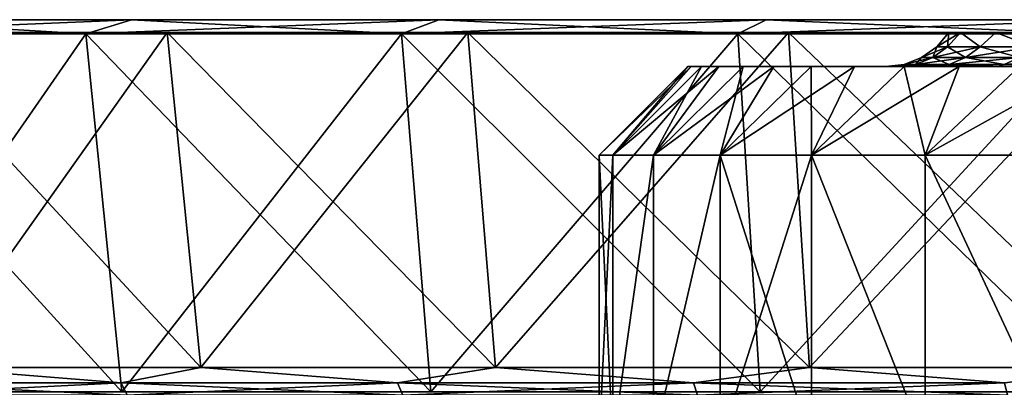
# Model space of a CAD drawing. Header units: metres. Extents: x -109 to 109, y -63 to 140.
# Tile 250 of 256: x 57 to 68, y 136 to 140. Entities that reach past the tile are written whole.
import ezdxf

# ---------------------------------------------------------------- set-up
doc = ezdxf.new("R2010")
doc.units = ezdxf.units.M
doc.layers.add('solid_502308_SW0001', color=7, linetype='CONTINUOUS')

msp = doc.modelspace()

# ---------------------------------------------------------------- linework, layer by layer
at = {"layer": 'solid_502308_SW0001'}
for points in [[(54.948551, 139.850006, -24.326633), (55.512733, 140, -23.689938), (58.521206, 140, -26.046907)], [(58.037838, 139.850006, -26.746935), (54.948551, 139.850006, -24.326633), (58.521206, 140, -26.046907)], [(54.948551, 139.850006, 24.326633), (58.037838, 139.850006, 26.746935), (55.512733, 140, 23.689938)], [(58.521206, 140, 26.046907), (58.521206, 140, -26.046907), (55.512733, 140, -23.689938)], [(55.512733, 140, 23.689938), (58.521206, 140, 26.046907), (55.512733, 140, -23.689938)], [(58.037838, 139.850006, 26.746935), (58.521206, 140, 26.046907), (55.512733, 140, 23.689938)], [(58.037838, 139.850006, -26.746935), (58.521206, 140, -26.046907), (61.791977, 140, -28.02413)], [(61.396564, 139.850006, -28.777357), (58.037838, 139.850006, -26.746935), (61.791977, 140, -28.02413)], [(58.037838, 139.850006, 26.746935), (61.396564, 139.850006, 28.777357), (58.521206, 140, 26.046907)], [(61.791977, 140, 28.02413), (61.791977, 140, -28.02413), (58.521206, 140, -26.046907)], [(58.521206, 140, 26.046907), (61.791977, 140, 28.02413), (58.521206, 140, -26.046907)], [(61.396564, 139.850006, 28.777357), (61.791977, 140, 28.02413), (58.521206, 140, 26.046907)], [(61.396564, 139.850006, -28.777357), (61.791977, 140, -28.02413), (65.276901, 140, -29.592566)], [(64.975258, 139.850006, -30.387999), (61.396564, 139.850006, -28.777357), (65.276901, 140, -29.592566)], [(61.396564, 139.850006, 28.777357), (64.975258, 139.850006, 30.387999), (61.791977, 140, 28.02413)], [(65.276901, 140, 29.592566), (65.276901, 140, -29.592566), (61.791977, 140, -28.02413)], [(61.791977, 140, 28.02413), (65.276901, 140, 29.592566), (61.791977, 140, -28.02413)], [(64.975258, 139.850006, 30.387999), (65.276901, 140, 29.592566), (61.791977, 140, 28.02413)], [(64.975258, 139.850006, -30.387999), (65.276901, 140, -29.592566), (68.925789, 140, -30.72962)], [(68.722321, 139.850006, -31.55563), (64.975258, 139.850006, -30.387999), (68.925789, 140, -30.72962)], [(64.975258, 139.850006, 30.387999), (68.722321, 139.850006, 31.55563), (65.276901, 140, 29.592566)], [(68.925789, 140, 30.72962), (68.925789, 140, -30.72962), (65.276901, 140, -29.592566)], [(65.276901, 140, 29.592566), (68.925789, 140, 30.72962), (65.276901, 140, -29.592566)], [(68.722321, 139.850006, 31.55563), (68.925789, 140, 30.72962), (65.276901, 140, 29.592566)], [(58.419807, 136.037155, 26.193676), (58.037838, 139.850006, 26.746935), (54.948551, 139.850006, 24.326633)], [(55.394337, 136.037155, 23.82337), (58.419807, 136.037155, 26.193676), (54.948551, 139.850006, 24.326633)], [(55.394337, 136.037155, -23.82337), (54.948551, 139.850006, -24.326633), (58.037838, 139.850006, -26.746935)], [(58.419804, 136.037155, -26.193674), (55.394337, 136.037155, -23.82337), (58.037838, 139.850006, -26.746935)], [(55.957188, 139.862152, 23.188175), (58.902039, 139.862152, 25.495293), (56.373917, 136.297623, 22.717669)], [(58.902039, 139.862152, -25.495293), (58.902039, 139.862152, 25.495293), (55.957188, 139.862152, 23.188175)], [(58.902039, 139.862152, -25.495293), (55.957188, 139.862152, 23.188175), (55.957188, 139.862152, -23.188175)], [(55.957188, 139.862152, -23.188175), (56.37392, 136.297623, -22.717672), (59.258976, 136.297623, -24.977966)], [(58.902039, 139.862152, -25.495293), (55.957188, 139.862152, -23.188175), (59.258976, 136.297623, -24.977966)], [(58.902039, 139.862152, 25.495293), (59.258961, 136.297623, 24.977957), (56.373917, 136.297623, 22.717669)], [(61.708935, 136.037155, 28.182024), (61.396564, 139.850006, 28.777357), (58.037838, 139.850006, 26.746935)], [(58.419807, 136.037155, 26.193676), (61.708935, 136.037155, 28.182024), (58.037838, 139.850006, 26.746935)], [(58.419804, 136.037155, -26.193674), (58.037838, 139.850006, -26.746935), (61.396564, 139.850006, -28.777357)], [(61.708935, 136.037155, -28.182024), (58.419804, 136.037155, -26.193674), (61.396564, 139.850006, -28.777357)], [(58.902039, 139.862152, 25.495293), (62.103416, 139.862152, 27.430573), (59.258961, 136.297623, 24.977957)], [(62.103416, 139.862152, -27.430573), (62.103416, 139.862152, 27.430573), (58.902039, 139.862152, 25.495293)], [(62.103416, 139.862152, -27.430573), (58.902039, 139.862152, 25.495293), (58.902039, 139.862152, -25.495293)], [(58.902039, 139.862152, -25.495293), (59.258976, 136.297623, -24.977966), (62.395443, 136.297623, -26.874025)], [(62.103416, 139.862152, -27.430573), (58.902039, 139.862152, -25.495293), (62.395443, 136.297623, -26.874025)], [(62.103416, 139.862152, 27.430573), (62.395416, 136.297623, 26.87401), (59.258961, 136.297623, 24.977957)], [(65.213737, 136.037155, 29.759409), (64.975258, 139.850006, 30.387999), (61.396564, 139.850006, 28.777357)], [(61.708935, 136.037155, 28.182024), (65.213737, 136.037155, 29.759409), (61.396564, 139.850006, 28.777357)], [(61.708935, 136.037155, -28.182024), (61.396564, 139.850006, -28.777357), (64.975258, 139.850006, -30.387999)], [(65.213737, 136.037155, -29.759409), (61.708935, 136.037155, -28.182024), (64.975258, 139.850006, -30.387999)], [(62.103416, 139.862152, 27.430573), (65.514671, 139.862152, 28.965849), (62.395416, 136.297623, 26.87401)], [(65.514671, 139.862152, -28.965849), (65.514671, 139.862152, 28.965849), (62.103416, 139.862152, 27.430573)], [(65.514671, 139.862152, -28.965849), (62.103416, 139.862152, 27.430573), (62.103416, 139.862152, -27.430573)], [(62.103416, 139.862152, -27.430573), (62.395443, 136.297623, -26.874025), (65.737579, 136.297623, -28.378197)], [(65.514671, 139.862152, -28.965849), (62.103416, 139.862152, -27.430573), (65.737579, 136.297623, -28.378197)], [(65.514671, 139.862152, 28.965849), (65.737572, 136.297623, 28.378193), (62.395416, 136.297623, 26.87401)], [(68.883133, 136.037155, 30.90284), (68.722321, 139.850006, 31.55563), (64.975258, 139.850006, 30.387999)], [(65.213737, 136.037155, 29.759409), (68.883133, 136.037155, 30.90284), (64.975258, 139.850006, 30.387999)], [(65.213737, 136.037155, -29.759409), (64.975258, 139.850006, -30.387999), (68.722321, 139.850006, -31.55563)], [(68.883133, 136.037155, -30.902838), (65.213737, 136.037155, -29.759409), (68.722321, 139.850006, -31.55563)], [(65.514671, 139.862152, 28.965849), (67.219551, 139.862152), (67.346146, 139.862152, 1.527612)], [(65.514671, 139.862152, -28.965849), (67.219551, 139.862152), (65.514671, 139.862152, 28.965849)], [(69.086128, 139.862152, -30.078773), (67.219551, 139.862152), (65.514671, 139.862152, -28.965849)], [(65.514671, 139.862152, 28.965849), (67.346146, 139.862152, 1.527612), (67.722427, 139.862152, 3.013439)], [(65.514671, 139.862152, 28.965849), (67.722427, 139.862152, 3.013439), (68.338104, 139.862152, 4.417013)], [(65.514671, 139.862152, 28.965849), (68.338104, 139.862152, 4.417013), (69.086128, 139.862152, 30.078773)], [(65.514671, 139.862152, 28.965849), (69.086128, 139.862152, 30.078773), (65.737572, 136.297623, 28.378193)], [(65.514671, 139.862152, -28.965849), (65.737579, 136.297623, -28.378197), (69.236664, 136.297623, -29.468555)], [(69.086128, 139.862152, -30.078773), (65.514671, 139.862152, -28.965849), (69.236664, 136.297623, -29.468555)], [(69.086128, 139.862152, 30.078773), (69.236656, 136.297623, 29.468554), (65.737572, 136.297623, 28.378193)], [(67.219551, 139.862152), (67.091934, 139.711517), (67.207756, 139.711517, 1.471746)], [(67.346146, 139.862152, -1.527612), (67.091934, 139.711517), (67.219551, 139.862152)], [(67.346146, 139.862152, -1.527612), (67.207756, 139.711517, -1.471746), (67.091934, 139.711517)], [(67.346146, 139.862152, 1.527612), (67.207756, 139.711517, 1.471746), (67.552391, 139.711517, 2.907254)], [(67.346146, 139.862152, 1.527612), (67.219551, 139.862152), (67.207756, 139.711517, 1.471746)], [(67.346146, 139.862152, -1.527612), (67.552391, 139.711517, -2.907254), (67.207756, 139.711517, -1.471746)], [(69.086128, 139.862152, -30.078773), (67.346146, 139.862152, -1.527612), (67.219551, 139.862152)], [(67.722427, 139.862152, 3.013439), (67.346146, 139.862152, 1.527612), (67.552391, 139.711517, 2.907254)], [(67.346146, 139.862152, -1.527612), (67.722427, 139.862152, -3.013439), (67.552391, 139.711517, -2.907254)], [(69.086128, 139.862152, -30.078773), (67.722427, 139.862152, -3.013439), (67.346146, 139.862152, -1.527612)], [(67.722427, 139.862152, 3.013439), (67.552391, 139.711517, 2.907254), (68.117348, 139.711517, 4.271174)], [(67.722427, 139.862152, -3.013439), (68.117348, 139.711517, -4.271174), (67.552391, 139.711517, -2.907254)], [(68.338104, 139.862152, 4.417013), (67.722427, 139.862152, 3.013439), (68.117348, 139.711517, 4.271174)], [(67.722427, 139.862152, -3.013439), (68.338104, 139.862152, -4.417013), (68.117348, 139.711517, -4.271174)], [(69.086128, 139.862152, -30.078773), (68.338104, 139.862152, -4.417013), (67.722427, 139.862152, -3.013439)], [(66.930786, 139.596436), (67.048599, 139.596436, 1.496955), (67.091934, 139.711517)], [(67.207756, 139.711517, -1.471746), (66.930786, 139.596436), (67.091934, 139.711517)], [(67.048599, 139.596436, -1.496955), (66.930786, 139.596436), (67.207756, 139.711517, -1.471746)], [(67.048599, 139.596436, 1.496955), (67.207756, 139.711517, 1.471746), (67.091934, 139.711517)], [(67.048599, 139.596436, 1.496955), (67.399132, 139.596436, 2.957051), (67.207756, 139.711517, 1.471746)], [(67.048599, 139.596436, -1.496955), (67.207756, 139.711517, -1.471746), (67.552391, 139.711517, -2.907254)], [(67.399132, 139.596436, -2.957051), (67.048599, 139.596436, -1.496955), (67.552391, 139.711517, -2.907254)], [(67.399132, 139.596436, 2.957051), (67.552391, 139.711517, 2.907254), (67.207756, 139.711517, 1.471746)], [(67.399132, 139.596436, 2.957051), (67.973763, 139.596436, 4.344333), (67.552391, 139.711517, 2.907254)], [(67.399132, 139.596436, -2.957051), (67.552391, 139.711517, -2.907254), (68.117348, 139.711517, -4.271174)], [(67.973763, 139.596436, -4.344333), (67.399132, 139.596436, -2.957051), (68.117348, 139.711517, -4.271174)], [(67.973763, 139.596436, 4.344333), (68.117348, 139.711517, 4.271174), (67.552391, 139.711517, 2.907254)], [(66.746307, 139.52446), (66.866394, 139.52446, 1.525814), (66.930786, 139.596436)], [(67.048599, 139.596436, -1.496955), (66.746307, 139.52446), (66.930786, 139.596436)], [(66.866394, 139.52446, -1.525814), (66.746307, 139.52446), (67.048599, 139.596436, -1.496955)], [(66.866394, 139.52446, 1.525814), (67.048599, 139.596436, 1.496955), (66.930786, 139.596436)], [(66.866394, 139.52446, 1.525814), (67.223686, 139.52446, 3.014057), (67.048599, 139.596436, 1.496955)], [(66.866394, 139.52446, -1.525814), (67.048599, 139.596436, -1.496955), (67.399132, 139.596436, -2.957051)], [(67.223686, 139.52446, -3.014057), (66.866394, 139.52446, -1.525814), (67.399132, 139.596436, -2.957051)], [(67.223686, 139.52446, 3.014057), (67.399132, 139.596436, 2.957051), (67.048599, 139.596436, 1.496955)], [(67.223686, 139.52446, 3.014057), (67.809395, 139.52446, 4.428084), (67.399132, 139.596436, 2.957051)], [(67.223686, 139.52446, -3.014057), (67.399132, 139.596436, -2.957051), (67.973763, 139.596436, -4.344333)], [(67.809395, 139.52446, -4.428084), (67.223686, 139.52446, -3.014057), (67.973763, 139.596436, -4.344333)], [(67.809395, 139.52446, 4.428084), (67.973763, 139.596436, 4.344333), (67.399132, 139.596436, 2.957051)], [(67.809395, 139.52446, 4.428084), (68.609093, 139.52446, 5.733077), (67.973763, 139.596436, 4.344333)], [(67.809395, 139.52446, -4.428084), (67.973763, 139.596436, -4.344333), (68.758339, 139.596436, -5.624644)], [(68.609093, 139.52446, -5.733077), (67.809395, 139.52446, -4.428084), (68.758339, 139.596436, -5.624644)], [(64.441498, 139.5), (63.5, 138.558502), (63.645172, 138.558502, 1.937378)], [(64.478676, 139.5, -0.946207), (63.5, 138.558502), (64.441498, 139.5)], [(63.645172, 138.558502, -1.937377), (63.5, 138.558502), (64.478676, 139.5, -0.946207)], [(64.589943, 139.5, 1.886283), (63.645172, 138.558502, 1.937378), (64.077499, 138.558502, 3.831643)], [(64.478676, 139.5, 0.946207), (64.441498, 139.5), (63.645172, 138.558502, 1.937378)], [(64.478676, 139.5, 0.946207), (63.645172, 138.558502, 1.937378), (64.589943, 139.5, 1.886283)], [(63.645172, 138.558502, -1.937377), (64.478676, 139.5, -0.946207), (64.589943, 139.5, -1.886281)], [(63.645172, 138.558502, -1.937377), (64.589943, 139.5, -1.886281), (64.774719, 139.5, -2.815133)], [(63.645172, 138.558502, -1.937377), (64.774719, 139.5, -2.815133), (64.077499, 138.558502, -3.831641)], [(65.031654, 139.5, 3.726185), (64.077499, 138.558502, 3.831643), (64.787369, 138.558502, 5.640417)], [(64.774719, 139.5, 2.815135), (64.077499, 138.558502, 3.831643), (65.031654, 139.5, 3.726185)], [(64.589943, 139.5, 1.886283), (64.077499, 138.558502, 3.831643), (64.774719, 139.5, 2.815135)], [(64.077499, 138.558502, -3.831641), (64.774719, 139.5, -2.815133), (65.031654, 139.5, -3.726182)], [(64.077499, 138.558502, -3.831641), (65.031654, 139.5, -3.726182), (65.359436, 139.5, -4.614628)], [(64.077499, 138.558502, -3.831641), (65.359436, 139.5, -4.614628), (64.787369, 138.558502, -5.640415)], [(66.685783, 139.5, -1.63813), (64.478676, 139.5, -0.946207), (64.441498, 139.5)], [(66.550003, 139.5), (64.441498, 139.5), (64.478676, 139.5, 0.946207)], [(66.685783, 139.5, -1.63813), (64.441498, 139.5), (66.550003, 139.5)], [(66.685783, 139.5, -1.63813), (64.589943, 139.5, -1.886281), (64.478676, 139.5, -0.946207)], [(66.685783, 139.5, 1.638142), (64.478676, 139.5, 0.946207), (64.589943, 139.5, 1.886283)], [(66.685783, 139.5, 1.638142), (66.550003, 139.5), (64.478676, 139.5, 0.946207)], [(67.089577, 139.5, -3.232059), (64.774719, 139.5, -2.815133), (64.589943, 139.5, -1.886281)], [(66.685783, 139.5, -1.63813), (67.089577, 139.5, -3.232059), (64.589943, 139.5, -1.886281)], [(66.685783, 139.5, 1.638142), (64.589943, 139.5, 1.886283), (64.774719, 139.5, 2.815135)], [(67.089577, 139.5, -3.232059), (65.031654, 139.5, -3.726182), (64.774719, 139.5, -2.815133)], [(67.089584, 139.5, 3.232073), (64.774719, 139.5, 2.815135), (65.031654, 139.5, 3.726185)], [(67.089584, 139.5, 3.232073), (66.685783, 139.5, 1.638142), (64.774719, 139.5, 2.815135)], [(65.75576, 139.5, 5.474377), (64.787369, 138.558502, 5.640417), (65.758926, 138.558502, 7.323204)], [(65.359436, 139.5, 4.61463), (64.787369, 138.558502, 5.640417), (65.75576, 139.5, 5.474377)], [(65.031654, 139.5, 3.726185), (64.787369, 138.558502, 5.640417), (65.359436, 139.5, 4.61463)], [(64.787369, 138.558502, -5.640415), (65.359436, 139.5, -4.614628), (65.75576, 139.5, -5.474374)], [(64.787369, 138.558502, -5.640415), (65.75576, 139.5, -5.474374), (66.218407, 139.5, -6.300453)], [(64.787369, 138.558502, -5.640415), (66.218407, 139.5, -6.300453), (65.758926, 138.558502, -7.323203)], [(67.750168, 139.5, -4.737364), (65.359436, 139.5, -4.614628), (65.031654, 139.5, -3.726182)], [(67.089577, 139.5, -3.232059), (67.750168, 139.5, -4.737364), (65.031654, 139.5, -3.726182)], [(67.089584, 139.5, 3.232073), (65.031654, 139.5, 3.726185), (65.359436, 139.5, 4.61463)], [(67.750168, 139.5, -4.737364), (65.75576, 139.5, -5.474374), (65.359436, 139.5, -4.614628)], [(67.750175, 139.5, 4.737379), (65.359436, 139.5, 4.61463), (65.75576, 139.5, 5.474377)], [(67.750175, 139.5, 4.737379), (67.089584, 139.5, 3.232073), (65.359436, 139.5, 4.61463)], [(65.75576, 139.5, 5.474377), (65.758926, 138.558502, 7.323204), (66.218407, 139.5, 6.300456)], [(68.649284, 139.5, -6.112981), (66.218407, 139.5, -6.300453), (65.75576, 139.5, -5.474374)], [(67.750168, 139.5, -4.737364), (68.649284, 139.5, -6.112981), (65.75576, 139.5, -5.474374)], [(68.6493, 139.5, 6.112996), (65.75576, 139.5, 5.474377), (66.218407, 139.5, 6.300456)], [(68.6493, 139.5, 6.112996), (67.750175, 139.5, 4.737379), (65.75576, 139.5, 5.474377)], [(66.744438, 139.5, 7.087773), (65.758926, 138.558502, 7.323204), (66.970421, 138.558502, 8.842347)], [(66.218407, 139.5, 6.300456), (65.758926, 138.558502, 7.323204), (66.744438, 139.5, 7.087773)], [(65.758926, 138.558502, -7.323203), (66.218407, 139.5, -6.300453), (66.744438, 139.5, -7.087771)], [(65.758926, 138.558502, -7.323203), (66.744438, 139.5, -7.087771), (67.330513, 139.5, -7.831189)], [(65.758926, 138.558502, -7.323203), (67.330513, 139.5, -7.831189), (66.970421, 138.558502, -8.842345)], [(69.762321, 139.5, -7.321613), (66.744438, 139.5, -7.087771), (66.218407, 139.5, -6.300453)], [(68.649284, 139.5, -6.112981), (69.762321, 139.5, -7.321613), (66.218407, 139.5, -6.300453)], [(68.6493, 139.5, 6.112996), (66.218407, 139.5, 6.300456), (66.744438, 139.5, 7.087773)], [(66.746307, 139.52446), (66.550003, 139.5), (66.685783, 139.5, 1.638142)], [(66.866394, 139.52446, -1.525814), (66.685783, 139.5, -1.63813), (66.550003, 139.5)], [(66.866394, 139.52446, -1.525814), (66.550003, 139.5), (66.746307, 139.52446)], [(67.223686, 139.52446, 3.014057), (66.685783, 139.5, 1.638142), (67.089584, 139.5, 3.232073)], [(66.866394, 139.52446, 1.525814), (66.685783, 139.5, 1.638142), (67.223686, 139.52446, 3.014057)], [(66.746307, 139.52446), (66.685783, 139.5, 1.638142), (66.866394, 139.52446, 1.525814)], [(67.223686, 139.52446, -3.014057), (67.089577, 139.5, -3.232059), (66.685783, 139.5, -1.63813)], [(67.223686, 139.52446, -3.014057), (66.685783, 139.5, -1.63813), (66.866394, 139.52446, -1.525814)], [(66.744438, 139.5, 7.087773), (66.970421, 138.558502, 8.842347), (67.330513, 139.5, 7.831191)], [(69.762321, 139.5, -7.321613), (67.330513, 139.5, -7.831189), (66.744438, 139.5, -7.087771)], [(69.762329, 139.5, 7.321627), (66.744438, 139.5, 7.087773), (67.330513, 139.5, 7.831191)], [(69.762329, 139.5, 7.321627), (68.6493, 139.5, 6.112996), (66.744438, 139.5, 7.087773)], [(67.973328, 139.5, 8.526622), (66.970421, 138.558502, 8.842347), (68.394737, 138.558502, 10.163891)], [(67.330513, 139.5, 7.831191), (66.970421, 138.558502, 8.842347), (67.973328, 139.5, 8.526622)], [(66.970421, 138.558502, -8.842345), (67.330513, 139.5, -7.831189), (67.97332, 139.5, -8.526619)], [(66.970421, 138.558502, -8.842345), (67.97332, 139.5, -8.526619), (68.668457, 139.5, -9.1692)], [(66.970421, 138.558502, -8.842345), (68.668457, 139.5, -9.1692), (68.394737, 138.558502, -10.16389)], [(67.809395, 139.52446, -4.428084), (67.750168, 139.5, -4.737364), (67.089577, 139.5, -3.232059)], [(67.809395, 139.52446, -4.428084), (67.089577, 139.5, -3.232059), (67.223686, 139.52446, -3.014057)], [(67.809395, 139.52446, 4.428084), (67.089584, 139.5, 3.232073), (67.750175, 139.5, 4.737379)], [(67.223686, 139.52446, 3.014057), (67.089584, 139.5, 3.232073), (67.809395, 139.52446, 4.428084)], [(71.058983, 139.5, -8.330533), (67.97332, 139.5, -8.526619), (67.330513, 139.5, -7.831189)], [(69.762321, 139.5, -7.321613), (71.058983, 139.5, -8.330533), (67.330513, 139.5, -7.831189)], [(71.058998, 139.5, 8.330544), (67.330513, 139.5, 7.831191), (67.973328, 139.5, 8.526622)], [(71.058998, 139.5, 8.330544), (69.762329, 139.5, 7.321627), (67.330513, 139.5, 7.831191)], [(68.609093, 139.52446, -5.733077), (68.649284, 139.5, -6.112981), (67.750168, 139.5, -4.737364)], [(68.609093, 139.52446, -5.733077), (67.750168, 139.5, -4.737364), (67.809395, 139.52446, -4.428084)], [(68.609093, 139.52446, 5.733077), (67.750175, 139.5, 4.737379), (68.6493, 139.5, 6.112996)], [(67.809395, 139.52446, 4.428084), (67.750175, 139.5, 4.737379), (68.609093, 139.52446, 5.733077)], [(63.5, 138.558502), (63.5, 135.5), (63.645222, 135.5, 1.937664)], [(63.645172, 138.558502, 1.937378), (63.5, 138.558502), (63.645222, 135.5, 1.937664)], [(63.645172, 138.558502, -1.937377), (63.5, 135.5), (63.5, 138.558502)], [(63.645172, 138.558502, -1.937377), (63.645222, 135.5, -1.937664), (63.5, 135.5)], [(64.077499, 138.558502, 3.831643), (63.645172, 138.558502, 1.937378), (63.645222, 135.5, 1.937664)], [(63.645172, 138.558502, -1.937377), (64.077499, 138.558502, -3.831641), (63.645222, 135.5, -1.937664)], [(64.077499, 138.558502, 3.831643), (63.645222, 135.5, 1.937664), (64.077583, 135.5, 3.831879)], [(64.077499, 138.558502, -3.831641), (64.077583, 135.5, -3.831879), (63.645222, 135.5, -1.937664)], [(64.787369, 138.558502, 5.640417), (64.077499, 138.558502, 3.831643), (64.077583, 135.5, 3.831879)], [(64.077499, 138.558502, -3.831641), (64.787369, 138.558502, -5.640415), (64.077583, 135.5, -3.831879)], [(64.787369, 138.558502, 5.640417), (64.077583, 135.5, 3.831879), (64.787399, 135.5, 5.640444)], [(64.787369, 138.558502, -5.640415), (64.787399, 135.5, -5.640444), (64.077583, 135.5, -3.831879)], [(64.787369, 138.558502, 5.640417), (64.787399, 135.5, 5.640444), (65.758835, 135.5, 7.323061)], [(65.758926, 138.558502, 7.323204), (64.787369, 138.558502, 5.640417), (65.758835, 135.5, 7.323061)], [(64.787369, 138.558502, -5.640415), (65.758926, 138.558502, -7.323203), (64.787399, 135.5, -5.640444)], [(65.758926, 138.558502, -7.323203), (65.758835, 135.5, -7.323061), (64.787399, 135.5, -5.640444)], [(65.758926, 138.558502, 7.323204), (65.758835, 135.5, 7.323061), (66.970291, 135.5, 8.842209)], [(65.758926, 138.558502, -7.323203), (66.970291, 135.5, -8.842209), (65.758835, 135.5, -7.323061)], [(66.970421, 138.558502, 8.842347), (65.758926, 138.558502, 7.323204), (66.970291, 135.5, 8.842209)], [(65.758926, 138.558502, -7.323203), (66.970421, 138.558502, -8.842345), (66.970291, 135.5, -8.842209)], [(66.970421, 138.558502, 8.842347), (66.970291, 135.5, 8.842209), (68.394722, 135.5, 10.163874)], [(66.970421, 138.558502, -8.842345), (68.394722, 135.5, -10.163874), (66.970291, 135.5, -8.842209)], [(68.394737, 138.558502, 10.163891), (66.970421, 138.558502, 8.842347), (68.394722, 135.5, 10.163874)], [(66.970421, 138.558502, -8.842345), (68.394737, 138.558502, -10.16389), (68.394722, 135.5, -10.163874)], [(58.411362, 136.134613, 24.297256), (55.712933, 136.134613, 22.033005), (56.373917, 136.297623, 22.717669)], [(55.712933, 136.134613, -22.033005), (58.411362, 136.134613, -24.297256), (56.37392, 136.297623, -22.717672)], [(58.411362, 136.134613, 24.297256), (56.373917, 136.297623, 22.717669), (59.258961, 136.297623, 24.977957)], [(58.411362, 136.134613, -24.297256), (59.258976, 136.297623, -24.977966), (56.37392, 136.297623, -22.717672)], [(61.354412, 136.134613, 26.232929), (58.411362, 136.134613, 24.297256), (59.258961, 136.297623, 24.977957)], [(58.411362, 136.134613, -24.297256), (61.354412, 136.134613, -26.232929), (59.258976, 136.297623, -24.977966)], [(61.354412, 136.134613, 26.232929), (59.258961, 136.297623, 24.977957), (62.395416, 136.297623, 26.87401)], [(61.354412, 136.134613, -26.232929), (62.395443, 136.297623, -26.874025), (59.258976, 136.297623, -24.977966)], [(64.502281, 136.134613, 27.813847), (61.354412, 136.134613, 26.232929), (62.395416, 136.297623, 26.87401)], [(61.354412, 136.134613, -26.232929), (64.502281, 136.134613, -27.813847), (62.395443, 136.297623, -26.874025)], [(64.502281, 136.134613, 27.813847), (62.395416, 136.297623, 26.87401), (65.737572, 136.297623, 28.378193)], [(64.502281, 136.134613, -27.813847), (65.737579, 136.297623, -28.378197), (62.395443, 136.297623, -26.874025)], [(67.812393, 136.134613, 29.018631), (64.502281, 136.134613, 27.813847), (65.737572, 136.297623, 28.378193)], [(64.502281, 136.134613, -27.813847), (67.812393, 136.134613, -29.018631), (65.737579, 136.297623, -28.378197)], [(67.812393, 136.134613, 29.018631), (65.737572, 136.297623, 28.378193), (69.236656, 136.297623, 29.468554)], [(67.812393, 136.134613, -29.018631), (69.236664, 136.297623, -29.468555), (65.737579, 136.297623, -28.378197)], [(58.478069, 136.001434, -24.207653), (58.411362, 136.134613, -24.297256), (55.712933, 136.134613, -22.033005)], [(55.789589, 136.001434, -21.951752), (58.478069, 136.001434, -24.207653), (55.712933, 136.134613, -22.033005)], [(55.789589, 136.001434, 21.951752), (55.712933, 136.134613, 22.033005), (58.411362, 136.134613, 24.297256)], [(58.478069, 136.001434, 24.207653), (55.789589, 136.001434, 21.951752), (58.411362, 136.134613, 24.297256)], [(61.410263, 136.001434, -26.136189), (61.354412, 136.134613, -26.232929), (58.411362, 136.134613, -24.297256)], [(58.478069, 136.001434, -24.207653), (61.410263, 136.001434, -26.136189), (58.411362, 136.134613, -24.297256)], [(58.478069, 136.001434, 24.207653), (58.411362, 136.134613, 24.297256), (61.354412, 136.134613, 26.232929)], [(61.410263, 136.001434, 26.136189), (58.478069, 136.001434, 24.207653), (61.354412, 136.134613, 26.232929)], [(64.546524, 136.001434, -27.711277), (64.502281, 136.134613, -27.813847), (61.354412, 136.134613, -26.232929)], [(61.410263, 136.001434, -26.136189), (64.546524, 136.001434, -27.711277), (61.354412, 136.134613, -26.232929)], [(61.410263, 136.001434, 26.136189), (61.354412, 136.134613, 26.232929), (64.502281, 136.134613, 27.813847)], [(64.546524, 136.001434, 27.711277), (61.410263, 136.001434, 26.136189), (64.502281, 136.134613, 27.813847)], [(67.844429, 136.001434, -28.911617), (67.812393, 136.134613, -29.018631), (64.502281, 136.134613, -27.813847)], [(64.546524, 136.001434, -27.711277), (67.844429, 136.001434, -28.911617), (64.502281, 136.134613, -27.813847)], [(64.546524, 136.001434, 27.711277), (64.502281, 136.134613, 27.813847), (67.812393, 136.134613, 29.018631)], [(67.844429, 136.001434, 28.911617), (64.546524, 136.001434, 27.711277), (67.812393, 136.134613, 29.018631)]]:
    msp.add_3dface(points, dxfattribs=at)

doc.saveas('drawing.dxf')
